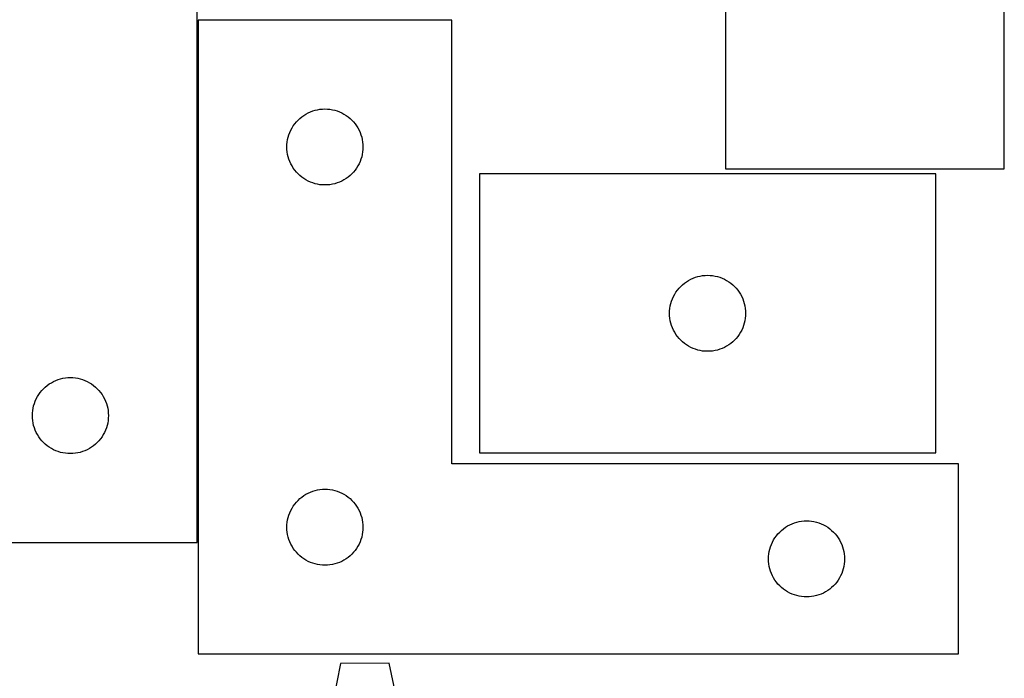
# Model space of a CAD drawing. Header units: millimetres. Extents: x 7 to 1243, y 7 to 1486.
# Tile 23 of 24: x 1008 to 1241, y 1176 to 1332. Entities that reach past the tile are written whole.
import ezdxf

# ---------------------------------------------------------------- set-up
doc = ezdxf.new("R2010")
doc.units = ezdxf.units.MM
doc.layers.add('CUT', color=7, linetype='CONTINUOUS', true_color=0x000000)

msp = doc.modelspace()

# ---------------------------------------------------------------- linework, layer by layer
at = {"layer": 'CUT'}
for p, q in [((1175.400326, 1404.638489), (1175.400326, 1296.638489)), ((1241.400326, 1296.638489), (1241.400326, 1404.638489)), ((1050.343014, 1208.261051), (1050.343014, 1388.261051)), ((1110.594617, 1331.84064), (1050.594617, 1331.84064)), ((1050.594617, 1331.84064), (1050.594617, 1181.84064)), ((1110.594617, 1226.84064), (1110.594617, 1331.84064)), ((1076.094617, 1309.634868), (1076.614019, 1309.912494)), ((1076.614019, 1309.912494), (1077.150466, 1310.155555)), ((1077.150466, 1310.155555), (1077.701662, 1310.363011)), ((1077.701662, 1310.363011), (1078.265246, 1310.533972)), ((1078.265246, 1310.533972), (1078.838804, 1310.667707)), ((1078.838804, 1310.667707), (1079.419882, 1310.763643)), ((1079.419882, 1310.763643), (1080.005989, 1310.82137)), ((1080.005989, 1310.82137), (1080.594617, 1310.84064)), ((1080.594617, 1310.84064), (1081.183245, 1310.82137)), ((1081.183245, 1310.82137), (1081.769353, 1310.763643)), ((1081.769353, 1310.763643), (1082.35043, 1310.667707)), ((1082.35043, 1310.667707), (1082.923989, 1310.533972)), ((1082.923989, 1310.533972), (1083.487572, 1310.363011)), ((1083.487572, 1310.363011), (1084.038768, 1310.155555)), ((1084.038768, 1310.155555), (1084.575215, 1309.912494)), ((1084.575215, 1309.912494), (1085.094617, 1309.634868)), ((1073.454437, 1307.319492), (1073.828059, 1307.774752)), ((1073.828059, 1307.774752), (1074.230656, 1308.204601)), ((1074.230656, 1308.204601), (1074.660505, 1308.607198)), ((1074.660505, 1308.607198), (1075.115764, 1308.98082)), ((1075.115764, 1308.98082), (1075.594485, 1309.323866)), ((1075.594485, 1309.323866), (1076.094617, 1309.634868)), ((1085.094617, 1309.634868), (1085.594749, 1309.323866)), ((1085.594749, 1309.323866), (1086.07347, 1308.98082)), ((1086.07347, 1308.98082), (1086.52873, 1308.607198)), ((1086.52873, 1308.607198), (1086.958578, 1308.204601)), ((1086.958578, 1308.204601), (1087.361175, 1307.774752)), ((1087.361175, 1307.774752), (1087.734797, 1307.319492)), ((1072.072246, 1304.733595), (1072.279701, 1305.284791)), ((1072.279701, 1305.284791), (1072.522763, 1305.821238)), ((1072.522763, 1305.821238), (1072.800389, 1306.34064)), ((1072.800389, 1306.34064), (1073.111391, 1306.840772)), ((1073.111391, 1306.840772), (1073.454437, 1307.319492)), ((1087.734797, 1307.319492), (1088.077844, 1306.840772)), ((1088.077844, 1306.840772), (1088.388846, 1306.34064)), ((1088.388846, 1306.34064), (1088.666472, 1305.821238)), ((1088.666472, 1305.821238), (1088.909533, 1305.284791)), ((1088.909533, 1305.284791), (1089.116988, 1304.733595)), ((1071.613887, 1302.429268), (1071.671613, 1303.015375)), ((1071.671613, 1303.015375), (1071.76755, 1303.596453)), ((1071.76755, 1303.596453), (1071.901285, 1304.170011)), ((1071.901285, 1304.170011), (1072.072246, 1304.733595)), ((1089.116988, 1304.733595), (1089.28795, 1304.170011)), ((1089.28795, 1304.170011), (1089.421685, 1303.596453)), ((1089.421685, 1303.596453), (1089.517621, 1303.015375)), ((1089.517621, 1303.015375), (1089.575348, 1302.429268)), ((1071.594617, 1301.84064), (1071.613887, 1302.429268)), ((1071.613887, 1301.252011), (1071.594617, 1301.84064)), ((1071.671613, 1300.665904), (1071.613887, 1301.252011)), ((1071.76755, 1300.084827), (1071.671613, 1300.665904)), ((1089.517621, 1300.665904), (1089.421685, 1300.084827)), ((1089.575348, 1301.252011), (1089.517621, 1300.665904)), ((1089.575348, 1302.429268), (1089.594617, 1301.84064)), ((1089.594617, 1301.84064), (1089.575348, 1301.252011)), ((1071.901285, 1299.511268), (1071.76755, 1300.084827)), ((1072.072246, 1298.947684), (1071.901285, 1299.511268)), ((1072.279701, 1298.396489), (1072.072246, 1298.947684)), ((1072.522763, 1297.860041), (1072.279701, 1298.396489)), ((1088.909533, 1298.396489), (1088.666472, 1297.860041)), ((1089.116988, 1298.947684), (1088.909533, 1298.396489)), ((1089.28795, 1299.511268), (1089.116988, 1298.947684)), ((1089.421685, 1300.084827), (1089.28795, 1299.511268)), ((1072.800389, 1297.34064), (1072.522763, 1297.860041)), ((1073.111391, 1296.840508), (1072.800389, 1297.34064)), ((1073.454437, 1296.361787), (1073.111391, 1296.840508)), ((1073.828059, 1295.906527), (1073.454437, 1296.361787)), ((1074.230656, 1295.476679), (1073.828059, 1295.906527)), ((1087.361175, 1295.906527), (1086.958578, 1295.476679)), ((1087.734797, 1296.361787), (1087.361175, 1295.906527)), ((1088.077844, 1296.840508), (1087.734797, 1296.361787)), ((1088.388846, 1297.34064), (1088.077844, 1296.840508)), ((1088.666472, 1297.860041), (1088.388846, 1297.34064)), ((1175.400326, 1296.638489), (1241.400326, 1296.638489)), ((1074.660505, 1295.074081), (1074.230656, 1295.476679)), ((1075.115764, 1294.70046), (1074.660505, 1295.074081)), ((1075.594485, 1294.357413), (1075.115764, 1294.70046)), ((1076.094617, 1294.046411), (1075.594485, 1294.357413)), ((1076.614019, 1293.768785), (1076.094617, 1294.046411)), ((1077.150466, 1293.525724), (1076.614019, 1293.768785)), ((1077.701662, 1293.318268), (1077.150466, 1293.525724)), ((1084.038768, 1293.525724), (1083.487572, 1293.318268)), ((1084.575215, 1293.768785), (1084.038768, 1293.525724)), ((1085.094617, 1294.046411), (1084.575215, 1293.768785)), ((1085.594749, 1294.357413), (1085.094617, 1294.046411)), ((1086.07347, 1294.70046), (1085.594749, 1294.357413)), ((1086.52873, 1295.074081), (1086.07347, 1294.70046)), ((1086.958578, 1295.476679), (1086.52873, 1295.074081)), ((1225.169612, 1295.474432), (1117.169612, 1295.474432)), ((1117.169612, 1295.474432), (1117.169612, 1229.474432)), ((1225.169612, 1229.474432), (1225.169612, 1295.474432)), ((1078.265246, 1293.147307), (1077.701662, 1293.318268)), ((1078.838804, 1293.013572), (1078.265246, 1293.147307)), ((1079.419882, 1292.917636), (1078.838804, 1293.013572)), ((1080.005989, 1292.859909), (1079.419882, 1292.917636)), ((1080.594617, 1292.84064), (1080.005989, 1292.859909)), ((1081.183245, 1292.859909), (1080.594617, 1292.84064)), ((1081.769353, 1292.917636), (1081.183245, 1292.859909)), ((1082.35043, 1293.013572), (1081.769353, 1292.917636)), ((1082.923989, 1293.147307), (1082.35043, 1293.013572)), ((1083.487572, 1293.318268), (1082.923989, 1293.147307)), ((1166.16948, 1269.957658), (1166.669612, 1270.26866)), ((1166.669612, 1270.26866), (1167.189014, 1270.546286)), ((1167.189014, 1270.546286), (1167.725461, 1270.789348)), ((1167.725461, 1270.789348), (1168.276657, 1270.996803)), ((1168.276657, 1270.996803), (1168.840241, 1271.167764)), ((1168.840241, 1271.167764), (1169.413799, 1271.301499)), ((1169.413799, 1271.301499), (1169.994876, 1271.397436)), ((1169.994876, 1271.397436), (1170.580984, 1271.455162)), ((1170.580984, 1271.455162), (1171.169612, 1271.474432)), ((1171.169612, 1271.474432), (1171.75824, 1271.455162)), ((1171.75824, 1271.455162), (1172.344348, 1271.397436)), ((1172.344348, 1271.397436), (1172.925425, 1271.301499)), ((1172.925425, 1271.301499), (1173.498983, 1271.167764)), ((1173.498983, 1271.167764), (1174.062567, 1270.996803)), ((1174.062567, 1270.996803), (1174.613763, 1270.789348)), ((1174.613763, 1270.789348), (1175.15021, 1270.546286)), ((1175.15021, 1270.546286), (1175.669612, 1270.26866)), ((1175.669612, 1270.26866), (1176.169744, 1269.957658)), ((1163.686386, 1267.474564), (1164.029432, 1267.953285)), ((1164.029432, 1267.953285), (1164.403054, 1268.408544)), ((1164.403054, 1268.408544), (1164.805651, 1268.838393)), ((1164.805651, 1268.838393), (1165.2355, 1269.24099)), ((1165.2355, 1269.24099), (1165.690759, 1269.614612)), ((1165.690759, 1269.614612), (1166.16948, 1269.957658)), ((1176.169744, 1269.957658), (1176.648465, 1269.614612)), ((1176.648465, 1269.614612), (1177.103724, 1269.24099)), ((1177.103724, 1269.24099), (1177.533573, 1268.838393)), ((1177.533573, 1268.838393), (1177.93617, 1268.408544)), ((1177.93617, 1268.408544), (1178.309792, 1267.953285)), ((1178.309792, 1267.953285), (1178.652839, 1267.474564)), ((1162.647241, 1265.367387), (1162.854696, 1265.918583)), ((1162.854696, 1265.918583), (1163.097757, 1266.45503)), ((1163.097757, 1266.45503), (1163.375383, 1266.974432)), ((1163.375383, 1266.974432), (1163.686386, 1267.474564)), ((1178.652839, 1267.474564), (1178.963841, 1266.974432)), ((1178.963841, 1266.974432), (1179.241467, 1266.45503)), ((1179.241467, 1266.45503), (1179.484528, 1265.918583)), ((1179.484528, 1265.918583), (1179.691983, 1265.367387)), ((1162.188882, 1263.06306), (1162.246608, 1263.649168)), ((1162.246608, 1263.649168), (1162.342545, 1264.230245)), ((1162.342545, 1264.230245), (1162.47628, 1264.803803)), ((1162.47628, 1264.803803), (1162.647241, 1265.367387)), ((1179.691983, 1265.367387), (1179.862945, 1264.803803)), ((1179.862945, 1264.803803), (1179.99668, 1264.230245)), ((1179.99668, 1264.230245), (1180.092616, 1263.649168)), ((1180.092616, 1263.649168), (1180.150342, 1263.06306)), ((1162.169612, 1262.474432), (1162.188882, 1263.06306)), ((1162.188882, 1261.885804), (1162.169612, 1262.474432)), ((1162.246608, 1261.299696), (1162.188882, 1261.885804)), ((1162.342545, 1260.718619), (1162.246608, 1261.299696)), ((1180.092616, 1261.299696), (1179.99668, 1260.718619)), ((1180.150342, 1261.885804), (1180.092616, 1261.299696)), ((1180.150342, 1263.06306), (1180.169612, 1262.474432)), ((1180.169612, 1262.474432), (1180.150342, 1261.885804)), ((1162.47628, 1260.14506), (1162.342545, 1260.718619)), ((1162.647241, 1259.581477), (1162.47628, 1260.14506)), ((1162.854696, 1259.030281), (1162.647241, 1259.581477)), ((1163.097757, 1258.493834), (1162.854696, 1259.030281)), ((1179.484528, 1259.030281), (1179.241467, 1258.493834)), ((1179.691983, 1259.581477), (1179.484528, 1259.030281)), ((1179.862945, 1260.14506), (1179.691983, 1259.581477)), ((1179.99668, 1260.718619), (1179.862945, 1260.14506)), ((1163.375383, 1257.974432), (1163.097757, 1258.493834)), ((1163.686386, 1257.4743), (1163.375383, 1257.974432)), ((1164.029432, 1256.995579), (1163.686386, 1257.4743)), ((1164.403054, 1256.540319), (1164.029432, 1256.995579)), ((1164.805651, 1256.110471), (1164.403054, 1256.540319)), ((1177.93617, 1256.540319), (1177.533573, 1256.110471)), ((1178.309792, 1256.995579), (1177.93617, 1256.540319)), ((1178.652839, 1257.4743), (1178.309792, 1256.995579)), ((1178.963841, 1257.974432), (1178.652839, 1257.4743)), ((1179.241467, 1258.493834), (1178.963841, 1257.974432)), ((1165.2355, 1255.707874), (1164.805651, 1256.110471)), ((1165.690759, 1255.334252), (1165.2355, 1255.707874)), ((1166.16948, 1254.991205), (1165.690759, 1255.334252)), ((1166.669612, 1254.680203), (1166.16948, 1254.991205)), ((1167.189014, 1254.402577), (1166.669612, 1254.680203)), ((1167.725461, 1254.159516), (1167.189014, 1254.402577)), ((1168.276657, 1253.952061), (1167.725461, 1254.159516)), ((1168.840241, 1253.781099), (1168.276657, 1253.952061)), ((1174.062567, 1253.952061), (1173.498983, 1253.781099)), ((1174.613763, 1254.159516), (1174.062567, 1253.952061)), ((1175.15021, 1254.402577), (1174.613763, 1254.159516)), ((1175.669612, 1254.680203), (1175.15021, 1254.402577)), ((1176.169744, 1254.991205), (1175.669612, 1254.680203)), ((1176.648465, 1255.334252), (1176.169744, 1254.991205)), ((1177.103724, 1255.707874), (1176.648465, 1255.334252)), ((1177.533573, 1256.110471), (1177.103724, 1255.707874)), ((1169.413799, 1253.647364), (1168.840241, 1253.781099)), ((1169.994876, 1253.551428), (1169.413799, 1253.647364)), ((1170.580984, 1253.493702), (1169.994876, 1253.551428)), ((1171.169612, 1253.474432), (1170.580984, 1253.493702)), ((1171.75824, 1253.493702), (1171.169612, 1253.474432)), ((1172.344348, 1253.551428), (1171.75824, 1253.493702)), ((1172.925425, 1253.647364), (1172.344348, 1253.551428)), ((1173.498983, 1253.781099), (1172.925425, 1253.647364)), ((1017.450059, 1246.783422), (1018.013643, 1246.954383)), ((1018.013643, 1246.954383), (1018.587201, 1247.088118)), ((1018.587201, 1247.088118), (1019.168279, 1247.184054)), ((1019.168279, 1247.184054), (1019.754386, 1247.241781)), ((1019.754386, 1247.241781), (1020.343014, 1247.261051)), ((1020.343014, 1247.261051), (1020.931643, 1247.241781)), ((1020.931643, 1247.241781), (1021.51775, 1247.184054)), ((1021.51775, 1247.184054), (1022.098827, 1247.088118)), ((1022.098827, 1247.088118), (1022.672386, 1246.954383)), ((1022.672386, 1246.954383), (1023.23597, 1246.783422)), ((1013.576456, 1244.195163), (1013.979053, 1244.625012)), ((1013.979053, 1244.625012), (1014.408902, 1245.027609)), ((1014.408902, 1245.027609), (1014.864162, 1245.401231)), ((1014.864162, 1245.401231), (1015.342882, 1245.744277)), ((1015.342882, 1245.744277), (1015.843014, 1246.055279)), ((1015.843014, 1246.055279), (1016.362416, 1246.332905)), ((1016.362416, 1246.332905), (1016.898864, 1246.575966)), ((1016.898864, 1246.575966), (1017.450059, 1246.783422)), ((1023.23597, 1246.783422), (1023.787165, 1246.575966)), ((1023.787165, 1246.575966), (1024.323613, 1246.332905)), ((1024.323613, 1246.332905), (1024.843014, 1246.055279)), ((1024.843014, 1246.055279), (1025.343146, 1245.744277)), ((1025.343146, 1245.744277), (1025.821867, 1245.401231)), ((1025.821867, 1245.401231), (1026.277127, 1245.027609)), ((1026.277127, 1245.027609), (1026.706975, 1244.625012)), ((1026.706975, 1244.625012), (1027.109573, 1244.195163)), ((1012.028099, 1241.705201), (1012.27116, 1242.241649)), ((1012.27116, 1242.241649), (1012.548786, 1242.761051)), ((1012.548786, 1242.761051), (1012.859788, 1243.261183)), ((1012.859788, 1243.261183), (1013.202834, 1243.739903)), ((1013.202834, 1243.739903), (1013.576456, 1244.195163)), ((1027.109573, 1244.195163), (1027.483194, 1243.739903)), ((1027.483194, 1243.739903), (1027.826241, 1243.261183)), ((1027.826241, 1243.261183), (1028.137243, 1242.761051)), ((1028.137243, 1242.761051), (1028.414869, 1242.241649)), ((1028.414869, 1242.241649), (1028.65793, 1241.705201)), ((1011.420011, 1239.435786), (1011.515947, 1240.016863)), ((1011.515947, 1240.016863), (1011.649682, 1240.590422)), ((1011.649682, 1240.590422), (1011.820643, 1241.154006)), ((1011.820643, 1241.154006), (1012.028099, 1241.705201)), ((1028.65793, 1241.705201), (1028.865386, 1241.154006)), ((1028.865386, 1241.154006), (1029.036347, 1240.590422)), ((1029.036347, 1240.590422), (1029.170082, 1240.016863)), ((1029.170082, 1240.016863), (1029.266018, 1239.435786)), ((1011.343014, 1238.261051), (1011.362284, 1238.849679)), ((1011.362284, 1237.672422), (1011.343014, 1238.261051)), ((1011.362284, 1238.849679), (1011.420011, 1239.435786)), ((1011.420011, 1237.086315), (1011.362284, 1237.672422)), ((1029.266018, 1239.435786), (1029.323745, 1238.849679)), ((1029.323745, 1237.672422), (1029.266018, 1237.086315)), ((1029.323745, 1238.849679), (1029.343014, 1238.261051)), ((1029.343014, 1238.261051), (1029.323745, 1237.672422)), ((1011.515947, 1236.505238), (1011.420011, 1237.086315)), ((1011.649682, 1235.931679), (1011.515947, 1236.505238)), ((1011.820643, 1235.368095), (1011.649682, 1235.931679)), ((1012.028099, 1234.8169), (1011.820643, 1235.368095)), ((1028.865386, 1235.368095), (1028.65793, 1234.8169)), ((1029.036347, 1235.931679), (1028.865386, 1235.368095)), ((1029.170082, 1236.505238), (1029.036347, 1235.931679)), ((1029.266018, 1237.086315), (1029.170082, 1236.505238)), ((1012.27116, 1234.280452), (1012.028099, 1234.8169)), ((1012.548786, 1233.761051), (1012.27116, 1234.280452)), ((1012.859788, 1233.260918), (1012.548786, 1233.761051)), ((1013.202834, 1232.782198), (1012.859788, 1233.260918)), ((1027.826241, 1233.260918), (1027.483194, 1232.782198)), ((1028.137243, 1233.761051), (1027.826241, 1233.260918)), ((1028.414869, 1234.280452), (1028.137243, 1233.761051)), ((1028.65793, 1234.8169), (1028.414869, 1234.280452)), ((1013.576456, 1232.326938), (1013.202834, 1232.782198)), ((1013.979053, 1231.89709), (1013.576456, 1232.326938)), ((1014.408902, 1231.494492), (1013.979053, 1231.89709)), ((1014.864162, 1231.12087), (1014.408902, 1231.494492)), ((1015.342882, 1230.777824), (1014.864162, 1231.12087)), ((1015.843014, 1230.466822), (1015.342882, 1230.777824)), ((1025.343146, 1230.777824), (1024.843014, 1230.466822)), ((1025.821867, 1231.12087), (1025.343146, 1230.777824)), ((1026.277127, 1231.494492), (1025.821867, 1231.12087)), ((1026.706975, 1231.89709), (1026.277127, 1231.494492)), ((1027.109573, 1232.326938), (1026.706975, 1231.89709)), ((1027.483194, 1232.782198), (1027.109573, 1232.326938)), ((1016.362416, 1230.189196), (1015.843014, 1230.466822)), ((1016.898864, 1229.946135), (1016.362416, 1230.189196)), ((1017.450059, 1229.738679), (1016.898864, 1229.946135)), ((1018.013643, 1229.567718), (1017.450059, 1229.738679)), ((1018.587201, 1229.433983), (1018.013643, 1229.567718)), ((1019.168279, 1229.338047), (1018.587201, 1229.433983)), ((1019.754386, 1229.28032), (1019.168279, 1229.338047)), ((1020.343014, 1229.261051), (1019.754386, 1229.28032)), ((1020.931643, 1229.28032), (1020.343014, 1229.261051)), ((1021.51775, 1229.338047), (1020.931643, 1229.28032)), ((1022.098827, 1229.433983), (1021.51775, 1229.338047)), ((1022.672386, 1229.567718), (1022.098827, 1229.433983)), ((1023.23597, 1229.738679), (1022.672386, 1229.567718)), ((1023.787165, 1229.946135), (1023.23597, 1229.738679)), ((1024.323613, 1230.189196), (1023.787165, 1229.946135)), ((1024.843014, 1230.466822), (1024.323613, 1230.189196)), ((1117.169612, 1229.474432), (1225.169612, 1229.474432)), ((1230.594617, 1226.84064), (1110.594617, 1226.84064)), ((1230.594617, 1181.84064), (1230.594617, 1226.84064)), ((1074.660505, 1218.607198), (1075.115764, 1218.98082)), ((1075.115764, 1218.98082), (1075.594485, 1219.323866)), ((1075.594485, 1219.323866), (1076.094617, 1219.634868)), ((1076.094617, 1219.634868), (1076.614019, 1219.912494)), ((1076.614019, 1219.912494), (1077.150466, 1220.155555)), ((1077.150466, 1220.155555), (1077.701662, 1220.363011)), ((1077.701662, 1220.363011), (1078.265246, 1220.533972)), ((1078.265246, 1220.533972), (1078.838804, 1220.667707)), ((1078.838804, 1220.667707), (1079.419882, 1220.763643)), ((1079.419882, 1220.763643), (1080.005989, 1220.82137)), ((1080.005989, 1220.82137), (1080.594617, 1220.84064)), ((1080.594617, 1220.84064), (1081.183245, 1220.82137)), ((1081.183245, 1220.82137), (1081.769353, 1220.763643)), ((1081.769353, 1220.763643), (1082.35043, 1220.667707)), ((1082.35043, 1220.667707), (1082.923989, 1220.533972)), ((1082.923989, 1220.533972), (1083.487572, 1220.363011)), ((1083.487572, 1220.363011), (1084.038768, 1220.155555)), ((1084.038768, 1220.155555), (1084.575215, 1219.912494)), ((1084.575215, 1219.912494), (1085.094617, 1219.634868)), ((1085.094617, 1219.634868), (1085.594749, 1219.323866)), ((1085.594749, 1219.323866), (1086.07347, 1218.98082)), ((1086.07347, 1218.98082), (1086.52873, 1218.607198)), ((1072.800389, 1216.34064), (1073.111391, 1216.840772)), ((1073.111391, 1216.840772), (1073.454437, 1217.319492)), ((1073.454437, 1217.319492), (1073.828059, 1217.774752)), ((1073.828059, 1217.774752), (1074.230656, 1218.204601)), ((1074.230656, 1218.204601), (1074.660505, 1218.607198)), ((1086.52873, 1218.607198), (1086.958578, 1218.204601)), ((1086.958578, 1218.204601), (1087.361175, 1217.774752)), ((1087.361175, 1217.774752), (1087.734797, 1217.319492)), ((1087.734797, 1217.319492), (1088.077844, 1216.840772)), ((1088.077844, 1216.840772), (1088.388846, 1216.34064)), ((1071.901285, 1214.170011), (1072.072246, 1214.733595)), ((1072.072246, 1214.733595), (1072.279701, 1215.284791)), ((1072.279701, 1215.284791), (1072.522763, 1215.821238)), ((1072.522763, 1215.821238), (1072.800389, 1216.34064)), ((1088.388846, 1216.34064), (1088.666472, 1215.821238)), ((1088.666472, 1215.821238), (1088.909533, 1215.284791)), ((1088.909533, 1215.284791), (1089.116988, 1214.733595)), ((1089.116988, 1214.733595), (1089.28795, 1214.170011)), ((1071.594617, 1211.84064), (1071.613887, 1212.429268)), ((1071.613887, 1212.429268), (1071.671613, 1213.015375)), ((1071.671613, 1213.015375), (1071.76755, 1213.596453)), ((1071.76755, 1213.596453), (1071.901285, 1214.170011)), ((1089.28795, 1214.170011), (1089.421685, 1213.596453)), ((1089.421685, 1213.596453), (1089.517621, 1213.015375)), ((1089.517621, 1213.015375), (1089.575348, 1212.429268)), ((1089.575348, 1212.429268), (1089.594617, 1211.84064)), ((1189.594485, 1211.823866), (1190.094617, 1212.134868)), ((1190.094617, 1212.134868), (1190.614019, 1212.412494)), ((1190.614019, 1212.412494), (1191.150466, 1212.655555)), ((1191.150466, 1212.655555), (1191.701662, 1212.863011)), ((1191.701662, 1212.863011), (1192.265246, 1213.033972)), ((1192.265246, 1213.033972), (1192.838804, 1213.167707)), ((1192.838804, 1213.167707), (1193.419882, 1213.263643)), ((1193.419882, 1213.263643), (1194.005989, 1213.32137)), ((1194.005989, 1213.32137), (1194.594617, 1213.34064)), ((1194.594617, 1213.34064), (1195.183245, 1213.32137)), ((1195.183245, 1213.32137), (1195.769353, 1213.263643)), ((1195.769353, 1213.263643), (1196.35043, 1213.167707)), ((1196.35043, 1213.167707), (1196.923989, 1213.033972)), ((1196.923989, 1213.033972), (1197.487572, 1212.863011)), ((1197.487572, 1212.863011), (1198.038768, 1212.655555)), ((1198.038768, 1212.655555), (1198.575215, 1212.412494)), ((1198.575215, 1212.412494), (1199.094617, 1212.134868)), ((1199.094617, 1212.134868), (1199.594749, 1211.823866)), ((1071.613887, 1211.252011), (1071.594617, 1211.84064)), ((1071.671613, 1210.665904), (1071.613887, 1211.252011)), ((1071.76755, 1210.084827), (1071.671613, 1210.665904)), ((1071.901285, 1209.511268), (1071.76755, 1210.084827)), ((1089.421685, 1210.084827), (1089.28795, 1209.511268)), ((1089.517621, 1210.665904), (1089.421685, 1210.084827)), ((1089.575348, 1211.252011), (1089.517621, 1210.665904)), ((1089.594617, 1211.84064), (1089.575348, 1211.252011)), ((1187.111391, 1209.340772), (1187.454437, 1209.819492)), ((1187.454437, 1209.819492), (1187.828059, 1210.274752)), ((1187.828059, 1210.274752), (1188.230656, 1210.704601)), ((1188.230656, 1210.704601), (1188.660505, 1211.107198)), ((1188.660505, 1211.107198), (1189.115764, 1211.48082)), ((1189.115764, 1211.48082), (1189.594485, 1211.823866)), ((1199.594749, 1211.823866), (1200.07347, 1211.48082)), ((1200.07347, 1211.48082), (1200.52873, 1211.107198)), ((1200.52873, 1211.107198), (1200.958578, 1210.704601)), ((1200.958578, 1210.704601), (1201.361175, 1210.274752)), ((1201.361175, 1210.274752), (1201.734797, 1209.819492)), ((1201.734797, 1209.819492), (1202.077844, 1209.340772)), ((900.343014, 1208.261051), (1050.343014, 1208.261051)), ((1072.072246, 1208.947684), (1071.901285, 1209.511268)), ((1072.279701, 1208.396489), (1072.072246, 1208.947684)), ((1072.522763, 1207.860041), (1072.279701, 1208.396489)), ((1072.800389, 1207.34064), (1072.522763, 1207.860041)), ((1073.111391, 1206.840508), (1072.800389, 1207.34064)), ((1088.388846, 1207.34064), (1088.077844, 1206.840508)), ((1088.666472, 1207.860041), (1088.388846, 1207.34064)), ((1088.909533, 1208.396489), (1088.666472, 1207.860041)), ((1089.116988, 1208.947684), (1088.909533, 1208.396489)), ((1089.28795, 1209.511268), (1089.116988, 1208.947684)), ((1186.072246, 1207.233595), (1186.279701, 1207.784791)), ((1186.279701, 1207.784791), (1186.522763, 1208.321238)), ((1186.522763, 1208.321238), (1186.800389, 1208.84064)), ((1186.800389, 1208.84064), (1187.111391, 1209.340772)), ((1202.077844, 1209.340772), (1202.388846, 1208.84064)), ((1202.388846, 1208.84064), (1202.666472, 1208.321238)), ((1202.666472, 1208.321238), (1202.909533, 1207.784791)), ((1202.909533, 1207.784791), (1203.116988, 1207.233595)), ((1073.454437, 1206.361787), (1073.111391, 1206.840508)), ((1073.828059, 1205.906527), (1073.454437, 1206.361787)), ((1074.230656, 1205.476679), (1073.828059, 1205.906527)), ((1074.660505, 1205.074081), (1074.230656, 1205.476679)), ((1075.115764, 1204.70046), (1074.660505, 1205.074081)), ((1086.52873, 1205.074081), (1086.07347, 1204.70046)), ((1086.958578, 1205.476679), (1086.52873, 1205.074081)), ((1087.361175, 1205.906527), (1086.958578, 1205.476679)), ((1087.734797, 1206.361787), (1087.361175, 1205.906527)), ((1088.077844, 1206.840508), (1087.734797, 1206.361787)), ((1185.594617, 1204.34064), (1185.613887, 1204.929268)), ((1185.613887, 1204.929268), (1185.671613, 1205.515375)), ((1185.671613, 1205.515375), (1185.76755, 1206.096453)), ((1185.76755, 1206.096453), (1185.901285, 1206.670011)), ((1185.901285, 1206.670011), (1186.072246, 1207.233595)), ((1203.116988, 1207.233595), (1203.28795, 1206.670011)), ((1203.28795, 1206.670011), (1203.421685, 1206.096453)), ((1203.421685, 1206.096453), (1203.517621, 1205.515375)), ((1203.517621, 1205.515375), (1203.575348, 1204.929268)), ((1203.575348, 1204.929268), (1203.594617, 1204.34064)), ((1075.594485, 1204.357413), (1075.115764, 1204.70046)), ((1076.094617, 1204.046411), (1075.594485, 1204.357413)), ((1076.614019, 1203.768785), (1076.094617, 1204.046411)), ((1077.150466, 1203.525724), (1076.614019, 1203.768785)), ((1077.701662, 1203.318268), (1077.150466, 1203.525724)), ((1078.265246, 1203.147307), (1077.701662, 1203.318268)), ((1078.838804, 1203.013572), (1078.265246, 1203.147307)), ((1079.419882, 1202.917636), (1078.838804, 1203.013572)), ((1080.005989, 1202.859909), (1079.419882, 1202.917636)), ((1080.594617, 1202.84064), (1080.005989, 1202.859909)), ((1081.183245, 1202.859909), (1080.594617, 1202.84064)), ((1081.769353, 1202.917636), (1081.183245, 1202.859909)), ((1082.35043, 1203.013572), (1081.769353, 1202.917636)), ((1082.923989, 1203.147307), (1082.35043, 1203.013572)), ((1083.487572, 1203.318268), (1082.923989, 1203.147307)), ((1084.038768, 1203.525724), (1083.487572, 1203.318268)), ((1084.575215, 1203.768785), (1084.038768, 1203.525724)), ((1085.094617, 1204.046411), (1084.575215, 1203.768785)), ((1085.594749, 1204.357413), (1085.094617, 1204.046411)), ((1086.07347, 1204.70046), (1085.594749, 1204.357413)), ((1185.613887, 1203.752011), (1185.594617, 1204.34064)), ((1185.671613, 1203.165904), (1185.613887, 1203.752011)), ((1185.76755, 1202.584827), (1185.671613, 1203.165904)), ((1185.901285, 1202.011268), (1185.76755, 1202.584827)), ((1203.421685, 1202.584827), (1203.28795, 1202.011268)), ((1203.517621, 1203.165904), (1203.421685, 1202.584827)), ((1203.575348, 1203.752011), (1203.517621, 1203.165904)), ((1203.594617, 1204.34064), (1203.575348, 1203.752011)), ((1186.072246, 1201.447684), (1185.901285, 1202.011268)), ((1186.279701, 1200.896489), (1186.072246, 1201.447684)), ((1186.522763, 1200.360041), (1186.279701, 1200.896489)), ((1186.800389, 1199.84064), (1186.522763, 1200.360041)), ((1202.666472, 1200.360041), (1202.388846, 1199.84064)), ((1202.909533, 1200.896489), (1202.666472, 1200.360041)), ((1203.116988, 1201.447684), (1202.909533, 1200.896489)), ((1203.28795, 1202.011268), (1203.116988, 1201.447684)), ((1187.111391, 1199.340508), (1186.800389, 1199.84064)), ((1187.454437, 1198.861787), (1187.111391, 1199.340508)), ((1187.828059, 1198.406527), (1187.454437, 1198.861787)), ((1188.230656, 1197.976679), (1187.828059, 1198.406527)), ((1188.660505, 1197.574081), (1188.230656, 1197.976679)), ((1200.958578, 1197.976679), (1200.52873, 1197.574081)), ((1201.361175, 1198.406527), (1200.958578, 1197.976679)), ((1201.734797, 1198.861787), (1201.361175, 1198.406527)), ((1202.077844, 1199.340508), (1201.734797, 1198.861787)), ((1202.388846, 1199.84064), (1202.077844, 1199.340508)), ((1189.115764, 1197.20046), (1188.660505, 1197.574081)), ((1189.594485, 1196.857413), (1189.115764, 1197.20046)), ((1190.094617, 1196.546411), (1189.594485, 1196.857413)), ((1190.614019, 1196.268785), (1190.094617, 1196.546411)), ((1191.150466, 1196.025724), (1190.614019, 1196.268785)), ((1191.701662, 1195.818268), (1191.150466, 1196.025724)), ((1192.265246, 1195.647307), (1191.701662, 1195.818268)), ((1192.838804, 1195.513572), (1192.265246, 1195.647307)), ((1196.923989, 1195.647307), (1196.35043, 1195.513572)), ((1197.487572, 1195.818268), (1196.923989, 1195.647307)), ((1198.038768, 1196.025724), (1197.487572, 1195.818268)), ((1198.575215, 1196.268785), (1198.038768, 1196.025724)), ((1199.094617, 1196.546411), (1198.575215, 1196.268785)), ((1199.594749, 1196.857413), (1199.094617, 1196.546411)), ((1200.07347, 1197.20046), (1199.594749, 1196.857413)), ((1200.52873, 1197.574081), (1200.07347, 1197.20046)), ((1193.419882, 1195.417636), (1192.838804, 1195.513572)), ((1194.005989, 1195.359909), (1193.419882, 1195.417636)), ((1194.594617, 1195.34064), (1194.005989, 1195.359909)), ((1195.183245, 1195.359909), (1194.594617, 1195.34064)), ((1195.769353, 1195.417636), (1195.183245, 1195.359909)), ((1196.35043, 1195.513572), (1195.769353, 1195.417636)), ((1050.594617, 1181.84064), (1230.594617, 1181.84064)), ((1084.269427, 1179.623044), (1080.546082, 1160.60781)), ((1095.805455, 1179.69729), (1084.269427, 1179.623044)), ((1099.773245, 1160.731556), (1095.805455, 1179.69729))]:
    msp.add_line(p, q, dxfattribs=at)

doc.saveas('drawing.dxf')
